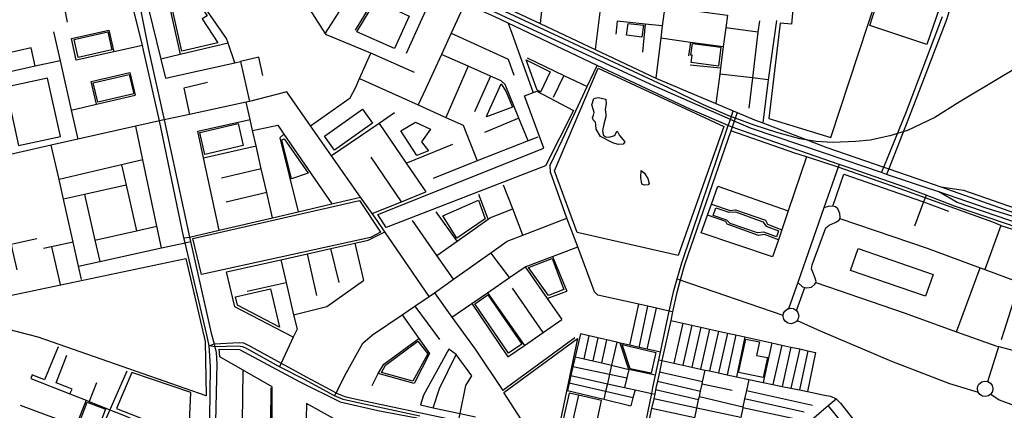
# Model space of a CAD drawing. Header units: millimetres. Extents: x 664923 to 767831, y 3118803 to 3207600.
# Tile 217 of 256: x 708230 to 710297, y 3175506 to 3176325. Entities that reach past the tile are written whole.
import ezdxf

# ---------------------------------------------------------------- set-up
doc = ezdxf.new("R2010")
doc.units = ezdxf.units.MM
for name, color, linetype in [('buildings', 5, 'Continuous'), ('parks', 8, 'Continuous'), ('railways', 4, 'Continuous'), ('roads_2', 2, 'Continuous'), ('roads_3', 3, 'Continuous'), ('water', 7, 'Continuous')]:
    doc.layers.add(name, color=color, linetype=linetype)

msp = doc.modelspace()

# ---------------------------------------------------------------- linework, layer by layer
at = {"layer": 'buildings'}
msp.add_lwpolyline([(708433.24, 3175510.05), (708585.45, 3175450.22), (708589.42, 3175543.42), (708466.01, 3175585.54), (708433.24, 3175510.05)], close=True, dxfattribs=at)
at = {"layer": 'parks'}
for points in [[(709802.48, 3176118.16), (709932.55, 3176077.99), (710048.92, 3176431.64), (710174.63, 3176391.81), (710211.27, 3176520.16), (710205.17, 3176546.81), (710173.76, 3176579.43), (710130.16, 3176619.34), (709953.02, 3176574.88), (709963.12, 3176387.45), (709857.38, 3176393.07), (709850.04, 3176316.29), (709826.08, 3176318.41), (709802.48, 3176118.16)], [(710134.46, 3176273.62), (710014.65, 3176312.92), (710051.05, 3176427.19), (710173.5, 3176387.69), (710134.46, 3176273.62)], [(708570.28, 3176259.16), (708540.21, 3176393.69), (708579.74, 3176400.75), (708623.87, 3176333.42), (708613.54, 3176327.27), (708646.36, 3176276.69), (708570.28, 3176259.16)], [(708938.07, 3176300.06), (708977.5, 3176365.99), (709047.9, 3176332.81), (709017.01, 3176264.93), (708938.07, 3176300.06)], [(709507.33, 3176317.77), (709539.24, 3176313.62), (709535.94, 3176288.57), (709504.04, 3176292.72), (709507.33, 3176317.77)], [(708353.18, 3176246.01), (708344.53, 3176284.07), (708415.19, 3176300), (708423.86, 3176261.93), (708353.18, 3176246.01)], [(709642.13, 3176275.18), (709701.86, 3176267.44), (709696.7, 3176228.05), (709639.7, 3176235.44), (709641.74, 3176250.97), (709639, 3176251.32), (709642.13, 3176275.18)], [(709316.57, 3176177.91), (709293.01, 3176241.37), (709343.36, 3176215.72), (709323.03, 3176173.6), (709316.57, 3176177.91)], [(708384.83, 3176192.79), (708460.42, 3176210.37), (708469.86, 3176170.12), (708394.27, 3176152.55), (708384.83, 3176192.79)], [(709352.57, 3176008.22), (709444.43, 3176223.73), (709708.36, 3176101.42), (709612.31, 3175830.87), (709400.03, 3175878.75), (709352.57, 3176008.22)], [(708200.93, 3176183.66), (708227.71, 3176061.53), (708315.81, 3176080.66), (708289.02, 3176202.8), (708200.93, 3176183.66)], [(709211.55, 3176125.69), (709241.01, 3176190.84), (709251.43, 3176173.89), (709264.31, 3176142.15), (709209.85, 3176121.31), (709211.55, 3176125.69)], [(708981.82, 3175916.94), (709330.33, 3176055.94), (709289.57, 3176165.86), (709315.32, 3176175.17), (709392.63, 3176135.2), (709334, 3176018.71), (708999.61, 3175889.76), (708981.82, 3175916.94)], [(708869.98, 3176081.06), (708949.53, 3176137.51), (708970.56, 3176108.18), (708891, 3176051.74), (708869.98, 3176081.06)], [(708608.23, 3176088.78), (708689.04, 3176107.3), (708699.67, 3176061.31), (708618.87, 3176042.79), (708608.23, 3176088.78)], [(709030.15, 3176092.29), (709060.77, 3176110.35), (709092.36, 3176095.71), (709073.89, 3176069.03), (709088.34, 3176050.43), (709064.15, 3176040.37), (709030.15, 3176092.29)], [(708800.82, 3175991.55), (708780.61, 3176073.49), (708785.5, 3176075.34), (708835.47, 3176003.74), (708800.82, 3175991.55)], [(708593.71, 3175866.06), (708943.28, 3175946.2), (708987.6, 3175879.86), (708966.51, 3175868.7), (708612.07, 3175790.78), (708593.71, 3175866.06)], [(709118.24, 3175914.19), (709193.42, 3175946.83), (709207.24, 3175907.9), (709148.08, 3175867.38), (709118.24, 3175914.19)], [(709691.65, 3175930.77), (709718.8, 3175921.75), (709732.59, 3175922.12), (709789.6, 3175901.47), (709796.66, 3175892.33), (709822.98, 3175882.57), (709818.36, 3175870.21), (709791.69, 3175879.84), (709778.88, 3175878.04), (709721.65, 3175897.72), (709714.5, 3175904.82), (709685.64, 3175914.78), (709691.65, 3175930.77)], [(709990.15, 3175845.26), (710147.11, 3175791.1), (710131.12, 3175745.24), (709974.15, 3175799.41), (709990.15, 3175845.26)], [(708179.48, 3175740.28), (708579.11, 3175824.4), (708619.51, 3175650.56), (708621.88, 3175536.08), (708269.46, 3175659.1), (708165.78, 3175685.86), (708179.48, 3175740.28)], [(709340.02, 3175747), (709298.36, 3175805.71), (709347.53, 3175824.1), (709372.29, 3175759.32), (709340.02, 3175747)], [(708683.44, 3175743.67), (708756.57, 3175760.49), (708775.51, 3175680.57), (708687.44, 3175726.34), (708683.44, 3175743.67)], [(709256.53, 3175625.67), (709185.45, 3175729.17), (709212.95, 3175747.87), (709284.02, 3175644.37), (709256.53, 3175625.67)], [(709246.44, 3175543.36), (709400.85, 3175656.33), (709358.02, 3175452.31), (709297.63, 3175464.56), (709246.44, 3175543.36)], [(709739.17, 3175585.29), (709753.94, 3175655.29), (709782.7, 3175649.29), (709776.75, 3175621.13), (709799.41, 3175616.41), (709790.57, 3175574.55), (709739.17, 3175585.29)], [(709062.52, 3175392.2), (708831.92, 3175520.18), (708831.51, 3175487.84), (708760.31, 3175488.16), (708760.3, 3175555.4), (708650.11, 3175618.29), (708649.23, 3175633.95), (708691.91, 3175633.72), (708818.15, 3175565.36), (708902.64, 3175524.03), (708981.72, 3175505.61), (709063.76, 3175489.83), (709062.52, 3175392.2)], [(708989.75, 3175585.48), (708998.37, 3175600.64), (709066.13, 3175650.72), (709087.1, 3175624.56), (709055.24, 3175567.41), (708989.75, 3175585.48)], [(709511.48, 3175593.16), (709495.02, 3175643.91), (709565.4, 3175627.48), (709555.77, 3175583.72), (709511.48, 3175593.16)], [(708351.48, 3175469.65), (708372.15, 3175522.8), (708410.51, 3175508.04), (708389.83, 3175454.89), (708351.48, 3175469.65)]]:
    msp.add_lwpolyline(points, close=True, dxfattribs=at)
at = {"layer": 'railways'}
msp.add_lwpolyline([(710385.2, 3176261.38), (710290.82, 3176205.58), (710202.18, 3176152.14), (710150.64, 3176120.27), (710093.69, 3176093.11), (710056.77, 3176081.81), (710015.27, 3176072.81), (709984.94, 3176069.68), (709936.14, 3176067.79), (709902.2, 3176069.79), (709867.81, 3176075.36), (709819.12, 3176088.57), (709771.82, 3176104.38), (709718.81, 3176123.9), (709665.73, 3176147.12), (709592.23, 3176182.76), (709206.28, 3176362.24), (709116.28, 3176405.17), (709032.45, 3176445.15), (708982.2, 3176469.66), (708928.67, 3176501), (708838.17, 3176560.97), (708389.37, 3176901.07)], dxfattribs=at)
at = {"layer": 'roads_2'}
for points in [[(708626.41, 3175187.4), (708625.75, 3175217.02), (708626.95, 3175313.49), (708628.49, 3175437.08), (708630.48, 3175597.45), (708629.47, 3175620.59), (708628.05, 3175640.97), (708623.29, 3175664.58), (708577.55, 3175857.55), (708575.06, 3175867.68), (708523.97, 3176113.24), (708490.4, 3176261.57), (708488.18, 3176271.5), (708452.65, 3176415.95), (708452.24, 3176428.34), (708453.74, 3176437.65), (708456.24, 3176446.86), (708462.38, 3176458.87), (708475.75, 3176476.45), (708521.83, 3176537.05), (708591.35, 3176625.96), (708635.47, 3176682.39), (708643.9, 3176693.17), (708655.05, 3176708.1)], [(708665.49, 3176699.99), (708654.42, 3176685.34), (708646.91, 3176675.4), (708583.39, 3176591.34), (708537.77, 3176530.97), (708496.41, 3176477.94), (708479.78, 3176456), (708472.42, 3176444.26), (708467.87, 3176434.76), (708467.69, 3176426.61), (708475.94, 3176386.01), (708500.89, 3176263.16), (708533.81, 3176115.46), (708586.64, 3175869.52), (708588.78, 3175860.03), (708632.11, 3175668.01), (708638.65, 3175645.35), (708640.07, 3175639.12), (708642.69, 3175627.57), (708643.91, 3175603.68), (708641.59, 3175482.09)], [(710300.45, 3176658.53), (710288.43, 3176641.85), (710274.85, 3176626.84), (710254.63, 3176593.01), (710249.59, 3176585.38), (710234.69, 3176562.85), (710228.33, 3176543.53), (710225.19, 3176521.12), (710220.15, 3176494.75), (710199.85, 3176418.32), (710190.37, 3176375.81), (710176.28, 3176326.93), (710100.2, 3176130.69), (710054.3, 3176012.57), (710049.81, 3176001)], [(710038.91, 3176004.69), (710043.65, 3176016.25), (710091.49, 3176132.89), (710167.13, 3176331.87)], [(709533.59, 3175429.97), (709556.71, 3175540.88), (709559.35, 3175553.56), (709564.88, 3175579.39), (709571.82, 3175611.73), (709575.22, 3175627.6), (709593.69, 3175714.01), (709602.98, 3175757.46), (709609.95, 3175781.65), (709619.67, 3175815.4), (709717.46, 3176103.13), (709721.93, 3176116.26), (709727.96, 3176134.03)], [(709736.07, 3176130.61), (709729.91, 3176112.76), (709725.59, 3176100.24), (709722.79, 3176092.14), (709625.67, 3175810.8), (709616.74, 3175779.3), (709609.36, 3175753.26), (709600.49, 3175712.48), (709596.56, 3175694.42), (709578.26, 3175610.32), (709572.99, 3175586.13), (709568.86, 3175567.09), (709565.68, 3175552.5), (709564.84, 3175548.58), (709562.94, 3175539.68), (709560.84, 3175530.08), (709556.52, 3175509.75), (709539.13, 3175428.5)], [(708533.81, 3176115.46), (708523.97, 3176113.24), (708474.18, 3176102.01), (708352.59, 3176074.57), (708296.7, 3176061.96), (708133.9, 3176025.24), (708130.6, 3176024.49)], [(708628.05, 3175640.97), (708638.65, 3175645.35), (708691.08, 3175648.14), (708700.24, 3175647.36), (708713.91, 3175640.7), (708779.26, 3175604.89), (708831.42, 3175576.3), (708894.31, 3175542.64), (708898.91, 3175540.19), (708912.88, 3175534.78), (708933.77, 3175530.15), (709151.28, 3175483.63)], [(709070, 3175493.92), (708930.74, 3175523.82), (708909.2, 3175528.76), (708891.1, 3175536.28), (708828.37, 3175570.6), (708775.94, 3175597.42), (708707.8, 3175634.8), (708698.59, 3175639.02), (708687.2, 3175640.71), (708640.07, 3175639.12), (708628.05, 3175640.97)]]:
    msp.add_lwpolyline(points, dxfattribs=at)
at = {"layer": 'roads_3'}
for points in [[(709357.63, 3176636.97), (709356.91, 3176630.34), (709349.5, 3176562.83), (709343.59, 3176508.98), (709337.37, 3176452.28), (709329.9, 3176384.17), (709322.59, 3176317.48)], [(709717.46, 3176103.13), (709637.31, 3176138.03), (709442.08, 3176229.57), (709255.72, 3176317.98), (709227.36, 3176331.44), (709164.37, 3176359.11), (709102.1, 3176388.46), (709086.78, 3176395.67), (708994.33, 3176439.8), (708969.08, 3176454.1), (708925.44, 3176478.81)], [(708969.08, 3176454.1), (708935.14, 3176397.18), (708871.69, 3176297.11)], [(709459.73, 3176439.51), (709451.28, 3176369.95), (709438.27, 3176262.87)], [(708288.83, 3176432.31), (708313.85, 3176403.41), (708330.22, 3176320.2)], [(708480.44, 3176431.53), (708490.9, 3176388.89), (708526.83, 3176242.58), (708536.67, 3176202.51), (708681.7, 3176234.83), (708693.46, 3176237.45), (708712.36, 3176154.09)], [(708681.7, 3176234.83), (708667.59, 3176275.99), (708664.17, 3176285.99), (708580.98, 3176406.28), (708534.8, 3176397.37), (708490.9, 3176388.89), (708475.94, 3176386.01)], [(708534.8, 3176397.37), (708567.16, 3176252.14)], [(709102.1, 3176388.46), (709074.21, 3176326.89), (709041.54, 3176254.8)], [(708975.9, 3176372.24), (708934.71, 3176303.45)], [(709164.37, 3176359.11), (709135.97, 3176297.25), (709115.47, 3176252.57), (709081.9, 3176179.45), (709066.89, 3176146.74)], [(709211.53, 3176369.92), (709322.59, 3176317.48), (709438.27, 3176262.87), (709565.1, 3176202.99), (709570.55, 3176200.41), (709691.49, 3176149.42), (709727.96, 3176134.03), (709736.07, 3176130.61), (709772.73, 3176115.15), (709789.62, 3176108.72), (709924.33, 3176057.49), (710043.65, 3176016.25), (710054.3, 3176012.57), (710131.35, 3175985.94), (710163.63, 3175974.66), (710262.64, 3175940.08), (710328.05, 3175916.77)], [(709451.28, 3176369.95), (709584.04, 3176352.38), (709715.49, 3176334.99), (709712.03, 3176308.22), (709706.96, 3176269.07), (709701.05, 3176223.4), (709699.46, 3176211.1), (709691.49, 3176149.42)], [(709059.15, 3176214.55), (708967.38, 3176255.22), (708873.96, 3176293.55), (708871.69, 3176297.11), (708840.93, 3176345.28)], [(710324.2, 3175909.43), (710258.94, 3175930.22), (710159.03, 3175964.03), (710126.89, 3175974.9), (710049.81, 3176001), (710038.91, 3176004.69), (709919.09, 3176045.26), (709764.04, 3176097.75), (709729.91, 3176112.76), (709721.93, 3176116.26), (709562.64, 3176186.29), (709202.98, 3176352.34)], [(709584.04, 3176352.38), (709578.97, 3176312.42), (709575.75, 3176287.05), (709565.1, 3176202.99)], [(709255.72, 3176317.98), (709263.13, 3176296.95), (709307.08, 3176173.97)], [(709578.97, 3176312.42), (709542.99, 3176316.28), (709484.52, 3176322.56), (709481.51, 3176295.06)], [(709542.99, 3176316.28), (709537.36, 3176257.3)], [(709782.61, 3176323), (709779.78, 3176299.48), (709768.18, 3176203.25), (709760.52, 3176139.64)], [(709818.35, 3176323.92), (709801.46, 3176199.45), (709789.62, 3176108.72)], [(708301.26, 3176299.68), (708315.06, 3176239.16), (708338.62, 3176135.84), (708352.59, 3176074.57)], [(708427.81, 3176257.95), (708349.1, 3176240.3), (708338.75, 3176286.03), (708417.46, 3176303.68), (708427.81, 3176257.95)], [(709135.97, 3176297.25), (709255.73, 3176242.92), (709267.36, 3176208.7)], [(709779.78, 3176299.48), (709712.03, 3176308.22)], [(708667.59, 3176275.99), (708567.16, 3176252.14), (708526.83, 3176242.58)], [(709575.75, 3176287.05), (709638.43, 3176278.46), (709706.96, 3176269.07)], [(709638.43, 3176278.46), (709634.27, 3176249.45)], [(708254.27, 3176266.51), (708155.84, 3176243.72), (708088.47, 3176228.12)], [(708262.88, 3176227.69), (708254.27, 3176266.51)], [(708488.18, 3176271.5), (708427.81, 3176257.95)], [(708840.84, 3176102.61), (708923.98, 3176161.81), (708935.56, 3176183.94), (708943.6, 3176201.94), (708967.38, 3176255.22)], [(709297.54, 3176071.16), (709278.12, 3176118.66), (709249.34, 3176189.13), (709240.5, 3176197.24), (709218.43, 3176207.01), (709171.64, 3176227.71), (709115.47, 3176252.57)], [(708315.06, 3176239.16), (708262.88, 3176227.69), (708197.78, 3176213.36)], [(708740.6, 3176208.09), (708732.17, 3176246.8), (708693.46, 3176237.45)], [(709295.25, 3176245.25), (709372.64, 3176208.25), (709421.23, 3176185.01)], [(708391.73, 3176148.28), (708380.66, 3176195.54), (708461.76, 3176214.35), (708472.79, 3176167.27)], [(709171.64, 3176227.71), (709124.86, 3176120.48)], [(709600.49, 3175712.48), (709593.69, 3175714.01), (709566.64, 3175720.1), (709548.43, 3175724.2), (709529.72, 3175728.4), (709443.82, 3175747.73), (709436.92, 3175754.33), (709401.77, 3175848.74), (709378.94, 3175909.26), (709344.03, 3176005.28), (709343.96, 3176020.48), (709369.48, 3176074.41), (709421.23, 3176185.01), (709442.08, 3176229.57)], [(709701.05, 3176223.4), (709637.6, 3176230.21)], [(709801.46, 3176199.45), (709768.18, 3176203.25), (709699.46, 3176211.1)], [(708624.39, 3176193.42), (708574.51, 3176181.57), (708586.42, 3176126.85)], [(708943.6, 3176201.94), (709066.89, 3176146.74), (709124.86, 3176120.48), (709161.13, 3176104.05), (709190.32, 3176029.55)], [(709218.43, 3176207.01), (709184.8, 3176131.98)], [(709372.64, 3176208.25), (709350.12, 3176161.97)], [(709089.83, 3175744.56), (708996.8, 3175880.16), (708980.29, 3175904.23), (708970.02, 3175918.84), (708945.89, 3175953.18), (708884.82, 3176040.05), (708840.84, 3176102.61), (708790.84, 3176173.75), (708712.36, 3176154.09), (708705.69, 3176152.65), (708586.42, 3176126.85), (708533.81, 3176115.46)], [(708338.62, 3176135.84), (708391.73, 3176148.28), (708472.79, 3176167.27)], [(708760.57, 3175910.02), (708748.68, 3175962.61), (708737.41, 3176012.42), (708726.52, 3176060.55), (708719.12, 3176093.28), (708713.9, 3176116.36), (708705.69, 3176152.65)], [(709016.92, 3176129.76), (708984.66, 3176107.85), (708884.82, 3176040.05)], [(708604.23, 3176091.23), (708713.9, 3176116.36)], [(708984.66, 3176107.85), (709041.69, 3176024.49), (709082.87, 3175964.31)], [(709278.12, 3176118.66), (709205.51, 3176088.5)], [(708528.02, 3175846.65), (708518.39, 3175892.35), (708489.04, 3176031.53), (708474.18, 3176102.01)], [(708648.94, 3175884.03), (708616.17, 3176035.88), (708604.23, 3176091.23)], [(708719.12, 3176093.28), (708772.2, 3176104.03), (708784.93, 3176085.46), (708885.25, 3175939.05)], [(710208, 3175200.53), (710232.46, 3175220.55), (710259.6, 3175253.57), (710274.07, 3175276.64), (710283.89, 3175302.02), (710297.66, 3175354.21), (710329.09, 3175511.84), (710349.33, 3175622.67), (710355.69, 3175657.52), (710382.05, 3175771.4), (710399.9, 3175835.25), (710394.88, 3175852.85), (710390.24, 3175863.41), (710382.76, 3175869.99), (710328.09, 3175888.09), (710192.24, 3175934.2), (710132.58, 3175957.03), (710087.67, 3175974.21), (709977.08, 3176012.68), (709950.41, 3176021.9), (709785.02, 3176079.05), (709725.59, 3176100.24), (709717.46, 3176103.13)], [(710337.81, 3175625.7), (710345.43, 3175664.27), (710357.75, 3175722.94), (710368.02, 3175763.74), (710380.36, 3175812.74), (710379.67, 3175823.81), (710371.45, 3175850.14), (710364.15, 3175866.03), (710358.52, 3175870.26), (710355.07, 3175872.85), (710292.38, 3175892.55), (710289.42, 3175893.8), (710272.86, 3175900.75), (710130.5, 3175951.57), (710087.95, 3175966.77), (709948.27, 3176015.83), (709881.61, 3176037.41), (709856.82, 3176045.44), (709722.79, 3176092.14)], [(708784.93, 3176085.46), (708776.22, 3176077.72), (708814.86, 3175922.67)], [(709317.65, 3176078.96), (709297.54, 3176071.16), (709190.32, 3176029.55), (709098.16, 3175992.29)], [(708359.85, 3175780.5), (708353.63, 3175808.25), (708342.25, 3175858.93), (708322.08, 3175948.85), (708312.86, 3175989.92), (708296.7, 3176061.96)], [(708616.17, 3176035.88), (708726.52, 3176060.55)], [(709041.69, 3176024.49), (709139.54, 3176064.43)], [(708489.04, 3176031.53), (708444.02, 3176020.89), (708312.86, 3175989.92)], [(709031.34, 3175943.56), (708967.92, 3176036.73)], [(709881.61, 3176037.41), (709843.12, 3175924.15), (709829.76, 3175884.83), (709822.52, 3175863.5), (709810.36, 3175827.72)], [(708444.02, 3176020.89), (708453.71, 3175977.98), (708475.28, 3175882.55)], [(708737.41, 3176012.42), (708654.13, 3175992.81)], [(709950.41, 3176021.9), (709948.27, 3176015.83), (709918.16, 3175930.41), (709863.1, 3175774.25), (709843.67, 3175719.14)], [(709936.52, 3175934.07), (709959.59, 3176001.67), (710127.35, 3175943.26), (710179.91, 3175923.41)], [(708453.71, 3175977.98), (708366.34, 3175958.64), (708322.08, 3175948.85)], [(708748.68, 3175962.61), (708663.51, 3175942.65)], [(708970.02, 3175918.84), (709031.34, 3175943.56), (709082.87, 3175964.31)], [(709286.39, 3175873.67), (709264.96, 3175928.39), (709245.4, 3175978.33)], [(709810.36, 3175827.72), (709660.36, 3175878.33), (709673.53, 3175915.2), (709681.9, 3175938.65), (709695.24, 3175976.02), (709843.12, 3175924.15)], [(710406.32, 3175775.5), (710411.56, 3175818.83), (710412.94, 3175839.92), (710410.02, 3175855.66), (710402.24, 3175870.44), (710387.97, 3175877.18), (710198.02, 3175941.8), (710159.03, 3175964.03)], [(710163.63, 3175974.66), (710211.24, 3175967.51), (710398.13, 3175902.85), (710415.84, 3175899.22), (710425.96, 3175900.72), (710442.57, 3175908.92), (710452.94, 3175921.39), (710473.81, 3175949.72)], [(708366.34, 3175958.64), (708388.2, 3175862.76), (708398.38, 3175818.1)], [(708575.06, 3175867.68), (708586.64, 3175869.52), (708648.94, 3175884.03), (708760.57, 3175910.02), (708814.86, 3175922.67), (708885.25, 3175939.05), (708945.89, 3175953.18)], [(709213.19, 3175906.94), (709194.07, 3175958.63)], [(710132.58, 3175957.03), (710130.5, 3175951.57), (710127.35, 3175943.26), (710107.9, 3175891.96)], [(709148.3, 3175860.98), (709104.19, 3175922.47)], [(709105.69, 3175830.79), (709148.3, 3175860.98), (709213.19, 3175906.94), (709216.83, 3175909.52), (709264.96, 3175928.39)], [(709681.9, 3175938.65), (709721.14, 3175925.4), (709732.42, 3175926.27), (709795.45, 3175904.94), (709800.05, 3175896.34), (709829.76, 3175884.83)], [(709863.1, 3175774.25), (709873.43, 3175765.07), (709877.81, 3175763.26), (709882.11, 3175762.96), (709892.01, 3175764.59), (709898.92, 3175770.25), (709901.04, 3175774.39), (709901.85, 3175775.97), (709900.02, 3175782.92), (709894.84, 3175795.71), (709892.41, 3175802.53), (709893.71, 3175811.1), (709921.96, 3175889.02), (709928.88, 3175894.69), (709942.09, 3175900.11), (709949.88, 3175904.58), (709951.5, 3175908.69), (709952.08, 3175910.15), (709951.55, 3175919.18), (709947.03, 3175928.49), (709942.35, 3175932.98), (709936.52, 3175934.07), (709926.97, 3175933.79), (709918.16, 3175930.41)], [(708891.1, 3175536.28), (708894.31, 3175542.64), (708915.2, 3175584.06), (708950.62, 3175647.03), (708971.01, 3175664.14), (709032.89, 3175706.02), (709059.67, 3175724.14), (709089.83, 3175744.56), (709100.59, 3175752.23), (709140.74, 3175780.79), (709219.27, 3175836.65), (709253.51, 3175861.02), (709286.39, 3175873.67), (709378.94, 3175909.26)], [(709140.74, 3175780.79), (709105.69, 3175830.79), (709054.48, 3175903.88)], [(709822.52, 3175863.5), (709793.76, 3175875.11), (709781.14, 3175873.01), (709715.15, 3175896.68), (709711.97, 3175902.07), (709673.53, 3175915.2)], [(709951.5, 3175908.69), (710134.58, 3175845.79), (710246.3, 3175804.73), (710255.76, 3175801.25), (710323.6, 3175776.32), (710328.79, 3175774.85), (710368.02, 3175763.74)], [(708388.2, 3175862.76), (708475.28, 3175882.55), (708518.39, 3175892.35)], [(708664.67, 3175796.7), (708778.11, 3175821.88), (708834.42, 3175834.38), (708883.35, 3175845.25), (708933.76, 3175856.44), (708961.34, 3175862.56), (708996.8, 3175880.16)], [(710289.42, 3175893.8), (710255.76, 3175801.25)], [(708266.43, 3175865.93), (708212.39, 3175853.83), (708215.59, 3175839.71), (708224.33, 3175800.98)], [(708342.25, 3175858.93), (708297.18, 3175849.18), (708280.33, 3175845.53)], [(708353.63, 3175808.25), (708398.38, 3175818.1), (708528.02, 3175846.65), (708577.55, 3175857.55), (708588.78, 3175860.03)], [(708297.18, 3175849.18), (708315.19, 3175769.58)], [(708900.68, 3175774.19), (708883.35, 3175845.25)], [(708933.76, 3175856.44), (708952.03, 3175778.1)], [(709137.45, 3175701.45), (709179.36, 3175730.19), (709211.99, 3175752.57), (709258.13, 3175784.23), (709290.94, 3175806.73), (709348.57, 3175828.57), (709401.77, 3175848.74)], [(708778.11, 3175821.88), (708789.33, 3175774.04), (708805.2, 3175706.35), (708812.62, 3175676.32), (708804.61, 3175659.18), (708779.26, 3175604.89), (708775.94, 3175597.42)], [(708853.84, 3175747.09), (708834.42, 3175834.38)], [(709258.13, 3175784.23), (709219.27, 3175836.65)], [(709348.57, 3175828.57), (709378.3, 3175755.78)], [(708804.61, 3175659.18), (708682.13, 3175723.2), (708664.67, 3175796.7)], [(709290.94, 3175806.73), (709337.03, 3175740.76), (709367.96, 3175696.53)], [(710196.66, 3175670.77), (710246.3, 3175804.73)], [(708805.2, 3175706.35), (708874.79, 3175723.39), (708952.03, 3175778.1)], [(709832.76, 3175704.59), (709616.74, 3175779.3), (709609.95, 3175781.65)], [(708707.42, 3175755.98), (708789.33, 3175774.04)], [(709328.6, 3175669.17), (709264.47, 3175762.2)], [(709337.03, 3175740.76), (709378.3, 3175755.78)], [(709860.34, 3175715.62), (709877.81, 3175763.26)], [(709901.04, 3175774.39), (710086.34, 3175710.39), (710196.66, 3175670.77), (710279.12, 3175641.16), (710285.2, 3175639.55), (710337.81, 3175625.7), (710349.33, 3175622.67), (710370.54, 3175617.08)], [(710290.53, 3175654.39), (710297.01, 3175674.38), (710315.54, 3175731.52), (710324.91, 3175760.42)], [(709100.59, 3175752.23), (709137.45, 3175701.45), (709186.11, 3175634.38), (709244.15, 3175547.5)], [(709211.99, 3175752.57), (709289.87, 3175642.24)], [(709059.67, 3175724.14), (709111.22, 3175654.48)], [(709179.36, 3175730.19), (709254.88, 3175617.92)], [(709510.78, 3175642.48), (709529.72, 3175728.4)], [(709530.15, 3175638.01), (709548.43, 3175724.2)], [(709547.33, 3175634.04), (709566.64, 3175720.1)], [(709864.31, 3175698.39), (709861.76, 3175694.32), (709860.69, 3175692.62), (709855.86, 3175689.17), (709849.65, 3175687.64), (709843.32, 3175688.6), (709837.44, 3175692.27), (709834.05, 3175697.01), (709832.53, 3175702.98), (709832.76, 3175704.59), (709833.48, 3175709.48), (709835.76, 3175713.7), (709841.93, 3175718.7), (709843.67, 3175719.14), (709848.05, 3175720.23), (709854.46, 3175719.28), (709860.34, 3175715.62), (709863.74, 3175710.87), (709865.28, 3175704.3), (709864.31, 3175698.39)], [(709032.89, 3175706.02), (709067.87, 3175656.8), (709090.36, 3175625.16), (709058.22, 3175562.44), (708982.61, 3175583.02)], [(709254.88, 3175617.92), (709289.87, 3175642.24), (709328.6, 3175669.17), (709367.96, 3175696.53)], [(709596.56, 3175694.42), (709622.19, 3175688.76), (709640.83, 3175684.64), (709659.83, 3175680.45), (709678.15, 3175676.4), (709697.05, 3175672.22), (709715.6, 3175668.12), (709733.57, 3175664.16), (709752.48, 3175659.97), (709809.09, 3175647.48), (709829.54, 3175642.96), (709848.58, 3175638.75), (709867.42, 3175634.59), (709884.54, 3175630.81), (709900.7, 3175627.23)], [(709861.76, 3175694.32), (709910.37, 3175672.65), (710059.75, 3175608.93), (710181.78, 3175562.09), (710241.68, 3175544.19)], [(709622.19, 3175688.76), (709603.23, 3175604.86)], [(709640.83, 3175684.64), (709621.92, 3175600.76)], [(709659.83, 3175680.45), (709640.77, 3175596.64)], [(709678.15, 3175676.4), (709659.34, 3175592.58)], [(708969.91, 3175558.35), (708982.61, 3175583.02), (708994.46, 3175602.48), (709067.87, 3175656.8)], [(709395.15, 3175657.76), (709244.15, 3175547.5)], [(709407.03, 3175666.42), (709396.04, 3175618.41), (709391.38, 3175598.07), (709386.96, 3175578.78), (709383.29, 3175562.79), (709379.74, 3175547.25)], [(709575.22, 3175627.6), (709547.33, 3175634.04), (709530.15, 3175638.01), (709510.78, 3175642.48), (709490.77, 3175647.1), (709483.24, 3175648.83), (709462.66, 3175653.59), (709443.66, 3175657.97), (709425.39, 3175662.18), (709407.03, 3175666.42)], [(709414.87, 3175613.97), (709425.39, 3175662.18)], [(709443.66, 3175657.97), (709433.41, 3175609.6)], [(709451.99, 3175605.23), (709462.66, 3175653.59)], [(709697.05, 3175672.22), (709677.82, 3175588.54)], [(709715.6, 3175668.12), (709696.58, 3175584.43)], [(709733.57, 3175664.16), (709715.07, 3175580.39)], [(709752.48, 3175659.97), (709734.36, 3175576.17)], [(708310.74, 3175639.19), (708282.26, 3175570.05), (708256.76, 3175580.5), (708253.71, 3175573.04)], [(709151.28, 3175483.63), (709154.52, 3175499.44), (709166.62, 3175558.34), (709179.41, 3175578.2), (709146.11, 3175623.39), (709130.83, 3175634.08), (709077.83, 3175537.7), (709071.82, 3175517.2)], [(709483.24, 3175648.83), (709472.4, 3175600.43), (709468.22, 3175581.79), (709463.7, 3175561.63), (709460.02, 3175545.18), (709456.41, 3175529.05)], [(709564.88, 3175579.39), (709509.03, 3175591.81), (709490.77, 3175647.1)], [(709809.09, 3175647.48), (709790.57, 3175564.3)], [(709829.54, 3175642.96), (709810.69, 3175560.19)], [(709848.58, 3175638.75), (709830.59, 3175556.11)], [(709867.42, 3175634.59), (709849, 3175552.34)], [(710262.09, 3175566.46), (710285.2, 3175639.55)], [(708335.92, 3175540.47), (708340.24, 3175550.45), (708326.32, 3175556.01), (708307.1, 3175563.95), (708329.19, 3175621.67)], [(709098.36, 3175511.5), (709111.04, 3175551.38), (709146.11, 3175623.39)], [(709396.04, 3175618.41), (709414.87, 3175613.97), (709433.41, 3175609.6), (709451.99, 3175605.23), (709472.4, 3175600.43), (709509.03, 3175591.81)], [(709571.82, 3175611.73), (709578.26, 3175610.32), (709603.23, 3175604.86), (709621.92, 3175600.76), (709640.77, 3175596.64), (709659.34, 3175592.58), (709668.8, 3175590.51), (709677.82, 3175588.54), (709696.58, 3175584.43), (709715.07, 3175580.39), (709734.36, 3175576.17), (709760.29, 3175570.5), (709790.57, 3175564.3), (709810.69, 3175560.19), (709830.59, 3175556.11), (709849, 3175552.34), (709867.15, 3175548.63), (709883.6, 3175545.26), (709919.46, 3175537.92), (709932.27, 3175535.31), (709943.77, 3175530.32), (709952.63, 3175521.25), (710003.68, 3175456)], [(709884.54, 3175630.81), (709867.15, 3175548.63)], [(709900.7, 3175627.23), (709883.6, 3175545.26)], [(709391.38, 3175598.07), (709468.22, 3175581.79), (709504.76, 3175574.05)], [(709509.03, 3175591.81), (709504.76, 3175574.05), (709499.84, 3175553.57)], [(709622.41, 3175376.39), (709627.62, 3175400.49), (709631.31, 3175417.49), (709635.5, 3175436.8), (709639.87, 3175457.01), (709643.32, 3175472.91), (709647.12, 3175490.44), (709651.43, 3175510.52), (709655.27, 3175528.07), (709656.82, 3175535.18), (709659.15, 3175545.99), (709662.3, 3175560.52), (709663.45, 3175565.82), (709668.8, 3175590.51)], [(708253.71, 3175573.04), (708335.92, 3175540.47), (708370.05, 3175526.96), (708376.2, 3175524.52), (708419.72, 3175507.28), (708444.89, 3175497.31), (708514.56, 3175467.67), (708579.11, 3175440.2), (708581.48, 3175440.06), (708628.49, 3175437.08)], [(708455.08, 3175588.14), (708419.72, 3175507.28), (708322.99, 3175290.65), (708320.52, 3175285.14)], [(708698.92, 3175588.76), (708697.22, 3175481.47)], [(709386.96, 3175578.78), (709463.7, 3175561.63), (709499.84, 3175553.57), (709522.21, 3175548.57), (709556.71, 3175540.88), (709562.94, 3175539.68)], [(709663.45, 3175565.82), (709572.99, 3175586.13)], [(709760.29, 3175570.5), (709755.42, 3175547.4), (709751.71, 3175529.77), (709748.27, 3175513.46), (709747.73, 3175510.91), (709743.53, 3175490.95)], [(708391.85, 3175563.48), (708376.2, 3175524.52)], [(708757.38, 3175553.32), (708756.48, 3175480.84)], [(709517.42, 3175531.94), (709460.02, 3175545.18), (709383.29, 3175562.79)], [(709522.21, 3175548.57), (709517.42, 3175531.94), (709512.62, 3175515.25)], [(709655.27, 3175528.07), (709564.84, 3175548.58)], [(709568.86, 3175567.09), (709659.15, 3175545.99)], [(709725.53, 3175547.46), (709662.3, 3175560.52)], [(710271.94, 3175545.59), (710269.38, 3175541.5), (710268.33, 3175539.8), (710263.48, 3175536.35), (710257.27, 3175534.82), (710250.95, 3175535.78), (710245.07, 3175539.45), (710241.68, 3175544.19), (710240.15, 3175550.16), (710240.39, 3175551.77), (710241.1, 3175556.66), (710243.39, 3175560.89), (710249.56, 3175565.88), (710255.69, 3175567.41), (710262.09, 3175566.46), (710267.96, 3175562.8), (710271.36, 3175558.05), (710272.91, 3175551.48), (710271.94, 3175545.59)], [(709429.35, 3175424.63), (709433.18, 3175441.83), (709439.8, 3175471.5), (709451.65, 3175526.76), (709403.29, 3175537.69), (709383.25, 3175542.21), (709370.9, 3175486.47)], [(709379.74, 3175547.25), (709456.41, 3175529.05), (709512.62, 3175515.25)], [(709403.29, 3175537.69), (709390.2, 3175482.28)], [(709651.43, 3175510.52), (709560.84, 3175530.08)], [(709656.82, 3175535.18), (709748.27, 3175513.46)], [(709713.12, 3175346.62), (709729.86, 3175358.87), (709745.11, 3175370.02), (709761.2, 3175381.77), (709777.57, 3175393.75), (709793.19, 3175405.17), (709820.94, 3175425.47), (709839.92, 3175441.67), (709854.91, 3175454.47), (709868.13, 3175465.75), (709881.93, 3175477.54), (709896.94, 3175490.33), (709912.37, 3175503.52), (709926.93, 3175515.95), (709943.77, 3175530.32)], [(709876.85, 3175502.3), (709751.71, 3175529.77)], [(709755.42, 3175547.4), (709894.21, 3175516.82)], [(710268.33, 3175539.8), (710285.66, 3175527.74), (710329.09, 3175511.84)], [(708370.05, 3175526.96), (708348.11, 3175472.8), (708322.69, 3175482.28), (708286.64, 3175495.71), (708232.29, 3175515.96)], [(709071.82, 3175517.2), (709098.36, 3175511.5), (709154.52, 3175499.44), (709186.75, 3175492.51)], [(709647.12, 3175490.44), (709556.52, 3175509.75)], [(709743.53, 3175490.95), (709651.43, 3175510.52)], [(709859.3, 3175487.63), (709747.73, 3175510.91)], [(709986.64, 3175442.53), (709926.93, 3175515.95)]]:
    msp.add_lwpolyline(points, dxfattribs=at)
at = {"layer": 'water'}
for points in [[(709434.85, 3176135.86), (709430.98, 3176146.95), (709435.19, 3176160.3), (709444.24, 3176162.39), (709460.73, 3176159.03), (709461.11, 3176149.03), (709459.4, 3176136.68), (709460.15, 3176127.27), (709460.44, 3176121.32), (709456.47, 3176106.04), (709453.61, 3176093.29), (709455.13, 3176083.7), (709460.04, 3176079.75), (709467.01, 3176079.11), (709479.13, 3176082.21), (709483.22, 3176091.33), (709485.77, 3176089.64), (709488.99, 3176082.38), (709496.9, 3176073.29), (709500.06, 3176069.5), (709496.86, 3176064.63), (709486.43, 3176063.68), (709475.35, 3176067.14), (709462.66, 3176073.64), (709457.4, 3176075.85), (709449.2, 3176080.13), (709440.4, 3176095.74), (709439.46, 3176105.16), (709438.99, 3176110.15), (709436.23, 3176112.99), (709433.67, 3176115.45), (709432.63, 3176120.04), (709434.28, 3176124.88), (709435.92, 3176130.49), (709434.85, 3176135.86)], [(709541.72, 3175978.48), (709535.69, 3175980.68), (709533.71, 3175994.31), (709534.41, 3176008.94), (709540.69, 3176003.86), (709548.82, 3175992.46), (709551.52, 3175981.92), (709549.06, 3175979.18), (709541.72, 3175978.48)]]:
    msp.add_lwpolyline(points, close=True, dxfattribs=at)

doc.saveas('drawing.dxf')
